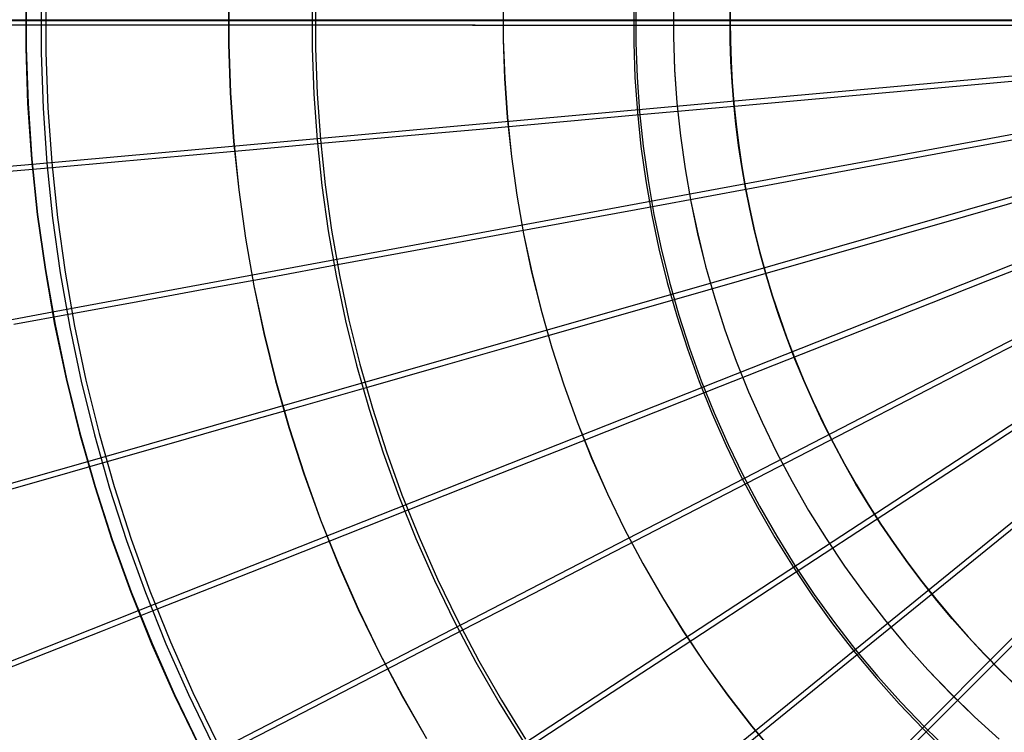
# Model space of a CAD drawing. Header units: millimetres. Extents: x 20498 to 21098, y 1199 to 1799.
# Tile 34 of 110: x 20612 to 20725, y 1417 to 1499. Entities that reach past the tile are written whole.
import ezdxf

# ---------------------------------------------------------------- set-up
doc = ezdxf.new("R2010")
doc.units = ezdxf.units.MM
doc.layers.add('Rico Pouf Ferm Living', color=7, linetype='Continuous', true_color=0x000000)

msp = doc.modelspace()

# ---------------------------------------------------------------- linework, layer by layer
at = {"layer": 'Rico Pouf Ferm Living'}
for p, q in [((20612.25, 1502.52, 53.14), (20612.25, 1496.08, 53.13)), ((20612.29, 1502.51, 55.14), (20612.29, 1496.08, 55.12)), ((20614.03, 1501.88, 399.54), (20614.03, 1495.49, 399.53)), ((20614.59, 1501.87, 397.64), (20614.59, 1495.51, 397.63)), ((20635.69, 1502.11, 52.72), (20635.69, 1496.49, 52.71)), ((20635.71, 1502.11, 54.72), (20635.71, 1496.48, 54.71)), ((20645.37, 1501.32, 408.35), (20645.37, 1496.02, 408.34)), ((20645.75, 1501.31, 406.39), (20645.75, 1496.03, 406.38)), ((20667.43, 1501.56, 52.49), (20667.43, 1497.04, 52.48)), ((20667.44, 1501.56, 54.49), (20667.44, 1497.04, 54.48)), ((20687.11, 1501.22, 54.44), (20687.11, 1497.38, 54.43)), ((20687.11, 1501.22, 52.44), (20687.11, 1497.38, 52.43)), ((20693.64, 1499.23, 10.72), (20693.67, 1501.59, 10.72)), ((20693.68, 1501.59, 33.58), (20693.65, 1499.23, 33.58)), ((20693.65, 1499.23, 22.15), (20693.67, 1501.59, 22.15)), ((20682.51, 1500.66, 415.29), (20682.51, 1496.65, 415.28)), ((20682.77, 1500.66, 413.31), (20682.77, 1496.66, 413.3)), ((20569.67, 1499.22, 65.07), (21031.45, 1499.22, 65.36)), ((21016.88, 1499.23, 0.13), (20584.18, 1499.23, -0.13)), ((20693.64, 1499.23, 10.72), (20584.18, 1499.23, 10.65)), ((20584.18, 1499.23, 10.65), (21016.88, 1499.23, 10.91)), ((20587.74, 1499.3, 54.11), (20612.22, 1499.3, 53.13)), ((20587.85, 1499.3, 56.11), (20612.27, 1499.3, 55.13)), ((20614, 1498.69, 399.54), (20607.1, 1498.69, 397.05)), ((20614.57, 1498.69, 397.63), (20607.72, 1498.69, 395.16)), ((20612.22, 1499.3, 53.13), (20797.67, 1499.3, 52.68)), ((20612.27, 1499.3, 55.13), (20797.27, 1499.3, 54.68)), ((20613.02, 1482.64, 55.1), (20797.27, 1499.26, 54.68)), ((20621.77, 1498.68, 402.07), (20614, 1498.69, 399.54)), ((20622.28, 1498.69, 400.15), (20614.57, 1498.69, 397.63)), ((20615.36, 1465.56, 55.07), (20797.28, 1499.22, 54.68)), ((20619.42, 1448.28, 55.04), (20797.29, 1499.19, 54.68)), ((20629.59, 1498.68, 404.37), (20621.77, 1498.68, 402.07)), ((20630.05, 1498.68, 402.44), (20622.28, 1498.69, 400.15)), ((20625.28, 1431.05, 55.01), (20797.3, 1499.15, 54.68)), ((20637.45, 1498.67, 406.45), (20629.59, 1498.68, 404.37)), ((20637.87, 1498.68, 404.51), (20630.05, 1498.68, 402.44)), ((20632.98, 1414.14, 54.98), (20797.32, 1499.11, 54.68)), ((20645.35, 1498.67, 408.35), (20637.45, 1498.67, 406.45)), ((20645.73, 1498.67, 406.39), (20637.87, 1498.68, 404.51)), ((20642.49, 1397.84, 54.96), (20797.34, 1499.08, 54.68)), ((20654.57, 1498.67, 410.34), (20645.35, 1498.67, 408.35)), ((20654.92, 1498.67, 408.37), (20645.73, 1498.67, 406.39)), ((20653.73, 1382.43, 54.94), (20797.36, 1499.04, 54.68)), ((20663.88, 1498.66, 412.14), (20654.57, 1498.67, 410.34)), ((20664.19, 1498.67, 410.17), (20654.92, 1498.67, 408.37)), ((20682.49, 1498.66, 415.28), (20663.88, 1498.66, 412.14)), ((20682.75, 1498.66, 413.31), (20664.19, 1498.67, 410.17)), ((20666.57, 1368.19, 54.92), (20797.39, 1499.01, 54.68)), ((20694.35, 1498.66, 417.01), (20682.49, 1498.66, 415.28)), ((20694.58, 1498.66, 415.03), (20682.75, 1498.66, 413.31)), ((20693.67, 1496.87, 10.72), (20693.64, 1499.23, 10.72)), ((20693.65, 1499.23, 33.58), (20693.64, 1499.23, 10.72)), ((20693.65, 1499.23, 33.58), (20693.68, 1496.87, 33.58)), ((20693.67, 1496.87, 22.15), (20693.65, 1499.23, 22.15)), ((20907.44, 1499.23, 33.71), (20693.65, 1499.23, 33.58)), ((20705.95, 1498.65, 418.48), (20694.35, 1498.66, 417.01)), ((20706.15, 1498.66, 416.5), (20694.58, 1498.66, 415.03)), ((20717.59, 1498.65, 419.72), (20705.95, 1498.65, 418.48)), ((20717.75, 1498.66, 417.73), (20706.15, 1498.66, 416.5)), ((20729.55, 1498.65, 420.75), (20717.59, 1498.65, 419.72)), ((20729.68, 1498.65, 418.75), (20717.75, 1498.66, 417.73)), ((20687.11, 1497.38, 54.43), (20687.24, 1493.54, 54.42)), ((20687.11, 1497.38, 52.43), (20687.24, 1493.55, 52.42)), ((20635.69, 1496.49, 52.71), (20635.89, 1490.87, 52.7)), ((20635.71, 1496.48, 54.71), (20635.91, 1490.87, 54.7)), ((20667.43, 1497.04, 52.48), (20667.59, 1492.52, 52.47)), ((20667.44, 1497.04, 54.48), (20667.6, 1492.52, 54.47)), ((20682.51, 1496.65, 415.28), (20682.65, 1492.65, 415.27)), ((20682.77, 1496.66, 413.3), (20682.91, 1492.67, 413.29)), ((20693.75, 1494.49, 10.72), (20693.67, 1496.87, 10.72)), ((20693.75, 1494.49, 22.15), (20693.67, 1496.87, 22.15)), ((20693.68, 1496.87, 33.58), (20693.76, 1494.49, 33.58)), ((20612.25, 1496.08, 53.13), (20612.47, 1489.65, 53.11)), ((20612.29, 1496.08, 55.12), (20612.52, 1489.65, 55.11)), ((20614.03, 1495.49, 399.53), (20614.25, 1489.11, 399.52)), ((20614.59, 1495.51, 397.63), (20614.81, 1489.15, 397.62)), ((20645.37, 1496.02, 408.34), (20645.55, 1490.73, 408.33)), ((20645.75, 1496.03, 406.38), (20645.94, 1490.75, 406.37)), ((20693.88, 1492.09, 10.72), (20693.75, 1494.49, 10.72)), ((20693.89, 1492.09, 22.15), (20693.75, 1494.49, 22.15)), ((20693.76, 1494.49, 33.58), (20693.89, 1492.09, 33.58)), ((20687.24, 1493.55, 52.42), (20687.51, 1489.72, 52.42)), ((20687.24, 1493.54, 54.42), (20687.51, 1489.71, 54.42)), ((20667.59, 1492.52, 52.47), (20667.9, 1488.01, 52.46)), ((20667.6, 1492.52, 54.47), (20667.91, 1488.01, 54.46)), ((20682.65, 1492.65, 415.27), (20682.93, 1488.65, 415.27)), ((20682.91, 1492.67, 413.29), (20683.19, 1488.68, 413.29)), ((20694.07, 1489.68, 10.72), (20693.88, 1492.09, 10.72)), ((20693.89, 1492.09, 33.58), (20694.08, 1489.67, 33.58)), ((20694.08, 1489.67, 22.15), (20693.89, 1492.09, 22.15)), ((20729.96, 1492.52, 418.74), (20718.07, 1491.45, 417.71)), ((20635.89, 1490.87, 52.7), (20636.28, 1485.26, 52.69)), ((20635.91, 1490.87, 54.7), (20636.3, 1485.26, 54.69)), ((20645.55, 1490.73, 408.33), (20645.92, 1485.45, 408.32)), ((20645.94, 1490.75, 406.37), (20646.3, 1485.48, 406.37)), ((20718.07, 1491.45, 417.71), (20706.52, 1490.41, 416.48)), ((20612.47, 1489.65, 53.11), (20612.92, 1483.22, 53.1)), ((20612.52, 1489.65, 55.11), (20612.96, 1483.22, 55.1)), ((20695, 1489.37, 415.01), (20683.22, 1488.31, 413.29)), ((20687.51, 1489.72, 52.42), (20687.9, 1485.9, 52.41)), ((20687.51, 1489.71, 54.42), (20687.91, 1485.9, 54.41)), ((20694.32, 1487.24, 10.72), (20694.07, 1489.68, 10.72)), ((20694.08, 1489.67, 33.58), (20694.33, 1487.24, 33.58)), ((20694.33, 1487.24, 22.15), (20694.08, 1489.67, 22.15)), ((20706.52, 1490.41, 416.48), (20695, 1489.37, 415.01)), ((20614.25, 1489.11, 399.52), (20614.69, 1482.74, 399.51)), ((20614.81, 1489.15, 397.62), (20615.26, 1482.8, 397.6)), ((20683.22, 1488.31, 413.29), (20664.73, 1486.65, 410.15)), ((20682.93, 1488.65, 415.27), (20683.34, 1484.67, 415.26)), ((20683.19, 1488.68, 413.29), (20683.6, 1484.7, 413.28)), ((20667.9, 1488.01, 52.46), (20668.37, 1483.51, 52.45)), ((20667.91, 1488.01, 54.46), (20668.38, 1483.51, 54.45)), ((20694.63, 1484.8, 10.72), (20694.32, 1487.24, 10.72)), ((20694.33, 1487.24, 33.58), (20694.64, 1484.8, 33.58)), ((20694.63, 1484.8, 22.15), (20694.33, 1487.24, 22.15)), ((20664.73, 1486.65, 410.15), (20655.49, 1485.82, 408.35)), ((20730.82, 1486.23, 418.73), (20719.09, 1484.07, 417.7)), ((20636.28, 1485.26, 52.69), (20636.86, 1479.66, 52.68)), ((20636.3, 1485.26, 54.69), (20636.88, 1479.66, 54.68)), ((20646.35, 1485, 406.36), (20638.52, 1484.3, 404.48)), ((20645.92, 1485.45, 408.32), (20646.47, 1480.18, 408.31)), ((20646.3, 1485.48, 406.37), (20646.85, 1480.23, 406.36)), ((20655.49, 1485.82, 408.35), (20646.35, 1485, 406.36)), ((20687.9, 1485.9, 52.41), (20688.44, 1482.1, 52.4)), ((20687.91, 1485.9, 54.41), (20688.44, 1482.09, 54.4)), ((20695, 1482.35, 10.72), (20694.63, 1484.8, 10.72)), ((20638.52, 1484.3, 404.48), (20630.73, 1483.6, 402.41)), ((20683.34, 1484.67, 415.26), (20683.9, 1480.7, 415.25)), ((20683.6, 1484.7, 413.28), (20684.16, 1480.74, 413.27)), ((20695, 1482.34, 22.15), (20694.63, 1484.8, 22.15)), ((20694.64, 1484.8, 33.58), (20695.01, 1482.34, 33.58)), ((20719.09, 1484.07, 417.7), (20707.68, 1481.96, 416.47)), ((20588.7, 1480.44, 56.08), (20613.02, 1482.64, 55.1)), ((20612.92, 1483.22, 53.1), (20613.59, 1476.82, 53.09)), ((20612.96, 1483.22, 55.1), (20613.63, 1476.82, 55.09)), ((20614.69, 1482.74, 399.51), (20615.36, 1476.39, 399.5)), ((20615.26, 1482.8, 397.6), (20615.92, 1476.47, 397.59)), ((20622.99, 1482.9, 400.12), (20615.31, 1482.22, 397.6)), ((20630.73, 1483.6, 402.41), (20622.99, 1482.9, 400.12)), ((20668.37, 1483.51, 52.45), (20669, 1479.03, 52.45)), ((20668.38, 1483.51, 54.45), (20669.01, 1479.03, 54.45)), ((20615.31, 1482.22, 397.6), (20608.49, 1481.6, 395.13)), ((20688.44, 1482.1, 52.4), (20689.1, 1478.32, 52.4)), ((20688.44, 1482.09, 54.4), (20689.1, 1478.31, 54.4)), ((20695.42, 1479.88, 10.72), (20695, 1482.35, 10.72)), ((20695.43, 1479.88, 22.15), (20695, 1482.34, 22.15)), ((20695.01, 1482.34, 33.58), (20695.44, 1479.88, 33.58)), ((20707.68, 1481.96, 416.47), (20696.31, 1479.85, 415)), ((20683.9, 1480.7, 415.25), (20684.59, 1476.75, 415.25)), ((20684.16, 1480.74, 413.27), (20684.85, 1476.81, 413.27)), ((20636.86, 1479.66, 52.68), (20637.64, 1474.09, 52.67)), ((20636.88, 1479.66, 54.68), (20637.66, 1474.09, 54.67)), ((20646.47, 1480.18, 408.31), (20647.2, 1474.93, 408.3)), ((20646.85, 1480.23, 406.36), (20647.58, 1475, 406.35)), ((20696.31, 1479.85, 415), (20684.68, 1477.71, 413.27)), ((20695.91, 1477.41, 10.72), (20695.42, 1479.88, 10.72)), ((20695.92, 1477.41, 22.15), (20695.43, 1479.88, 22.15)), ((20695.44, 1479.88, 33.58), (20695.93, 1477.41, 33.58)), ((20732.31, 1479.87, 418.72), (20720.85, 1476.59, 417.69)), ((20669, 1479.03, 52.45), (20669.78, 1474.58, 52.44)), ((20669.01, 1479.03, 54.45), (20669.79, 1474.58, 54.44)), ((20689.1, 1478.32, 52.4), (20689.89, 1474.56, 52.39)), ((20689.1, 1478.31, 54.4), (20689.9, 1474.56, 54.39)), ((20684.68, 1477.71, 413.27), (20666.42, 1474.33, 410.13)), ((20696.47, 1474.93, 10.72), (20695.91, 1477.41, 10.72)), ((20696.47, 1474.93, 22.15), (20695.92, 1477.41, 22.15)), ((20695.93, 1477.41, 33.58), (20696.48, 1474.93, 33.58)), ((20613.59, 1476.82, 53.09), (20614.48, 1470.45, 53.08)), ((20613.63, 1476.82, 55.09), (20614.52, 1470.45, 55.08)), ((20615.36, 1476.39, 399.5), (20616.24, 1470.07, 399.49)), ((20615.92, 1476.47, 397.59), (20616.8, 1470.16, 397.58)), ((20684.59, 1476.75, 415.25), (20685.42, 1472.83, 415.24)), ((20684.85, 1476.81, 413.27), (20685.67, 1472.89, 413.26)), ((20720.85, 1476.59, 417.69), (20709.69, 1473.4, 416.45)), ((20647.2, 1474.93, 408.3), (20648.12, 1469.72, 408.29)), ((20647.58, 1475, 406.35), (20648.5, 1469.79, 406.34)), ((20669.78, 1474.58, 52.44), (20670.71, 1470.16, 52.43)), ((20669.79, 1474.58, 54.44), (20670.72, 1470.15, 54.43)), ((20697.08, 1472.45, 10.72), (20696.47, 1474.93, 10.72)), ((20697.09, 1472.45, 22.15), (20696.47, 1474.93, 22.15)), ((20696.48, 1474.93, 33.58), (20697.1, 1472.45, 33.58)), ((20637.64, 1474.09, 52.67), (20638.61, 1468.56, 52.66)), ((20637.66, 1474.09, 54.67), (20638.63, 1468.56, 54.66)), ((20666.42, 1474.33, 410.13), (20657.3, 1472.65, 408.33)), ((20689.89, 1474.56, 52.39), (20690.82, 1470.83, 52.38)), ((20689.9, 1474.56, 54.39), (20690.82, 1470.83, 54.38)), ((20734.47, 1473.53, 418.71), (20723.38, 1469.14, 417.68)), ((20657.3, 1472.65, 408.33), (20648.27, 1470.98, 406.34)), ((20685.42, 1472.83, 415.24), (20686.38, 1468.94, 415.23)), ((20685.67, 1472.89, 413.26), (20686.64, 1469.01, 413.25)), ((20697.77, 1469.97, 10.72), (20697.08, 1472.45, 10.72)), ((20697.77, 1469.97, 22.15), (20697.09, 1472.45, 22.15)), ((20697.1, 1472.45, 33.58), (20697.78, 1469.97, 33.58)), ((20709.69, 1473.4, 416.45), (20698.57, 1470.22, 414.98)), ((20614.48, 1470.45, 53.08), (20615.59, 1464.11, 53.07)), ((20614.52, 1470.45, 55.08), (20615.64, 1464.11, 55.07)), ((20616.24, 1470.07, 399.49), (20617.34, 1463.78, 399.48)), ((20616.8, 1470.16, 397.58), (20617.9, 1463.89, 397.57)), ((20648.27, 1470.98, 406.34), (20640.54, 1469.55, 404.45)), ((20670.71, 1470.16, 52.43), (20671.8, 1465.77, 52.42)), ((20670.72, 1470.15, 54.43), (20671.81, 1465.77, 54.42)), ((20698.57, 1470.22, 414.98), (20687.2, 1466.97, 413.25)), ((20690.82, 1470.83, 54.38), (20691.87, 1467.14, 54.38)), ((20690.82, 1470.83, 52.38), (20691.87, 1467.14, 52.38)), ((20640.54, 1469.55, 404.45), (20632.85, 1468.14, 402.38)), ((20648.12, 1469.72, 408.29), (20649.21, 1464.53, 408.28)), ((20648.5, 1469.79, 406.34), (20649.59, 1464.62, 406.33)), ((20686.38, 1468.94, 415.23), (20687.48, 1465.09, 415.23)), ((20686.64, 1469.01, 413.25), (20687.73, 1465.17, 413.25)), ((20698.51, 1467.49, 10.72), (20697.77, 1469.97, 10.72)), ((20698.52, 1467.49, 22.15), (20697.77, 1469.97, 22.15)), ((20697.78, 1469.97, 33.58), (20698.52, 1467.49, 33.59)), ((20723.38, 1469.14, 417.68), (20712.59, 1464.87, 416.44)), ((20632.85, 1468.14, 402.38), (20625.21, 1466.73, 400.1)), ((20638.61, 1468.56, 52.66), (20639.77, 1463.05, 52.65)), ((20638.63, 1468.56, 54.66), (20639.8, 1463.05, 54.65)), ((20625.21, 1466.73, 400.1), (20617.63, 1465.33, 397.57)), ((20687.2, 1466.97, 413.25), (20669.35, 1461.87, 410.11)), ((20691.87, 1467.14, 54.38), (20693.05, 1463.49, 54.37)), ((20691.87, 1467.14, 52.38), (20693.05, 1463.49, 52.37)), ((20699.32, 1465.02, 10.72), (20698.51, 1467.49, 10.72)), ((20698.52, 1467.49, 33.59), (20699.34, 1465.02, 33.59)), ((20699.33, 1465.02, 22.16), (20698.52, 1467.49, 22.15)), ((20591.35, 1461.11, 56.04), (20615.36, 1465.56, 55.07)), ((20671.8, 1465.77, 52.42), (20673.04, 1461.42, 52.42)), ((20671.81, 1465.77, 54.42), (20673.05, 1461.42, 54.42)), ((20617.63, 1465.33, 397.57), (20610.89, 1464.09, 395.1)), ((20649.21, 1464.53, 408.28), (20650.49, 1459.39, 408.28)), ((20649.59, 1464.62, 406.33), (20650.86, 1459.5, 406.32)), ((20687.48, 1465.09, 415.23), (20688.71, 1461.28, 415.22)), ((20687.73, 1465.17, 413.25), (20688.96, 1461.36, 413.24)), ((20700.2, 1462.55, 10.73), (20699.32, 1465.02, 10.72)), ((20700.21, 1462.55, 22.16), (20699.33, 1465.02, 22.16)), ((20699.34, 1465.02, 33.59), (20700.21, 1462.55, 33.59)), ((20712.59, 1464.87, 416.44), (20701.84, 1460.62, 414.96)), ((20615.59, 1464.11, 53.07), (20616.92, 1457.81, 53.06)), ((20615.64, 1464.11, 55.07), (20616.97, 1457.81, 55.06)), ((20617.34, 1463.78, 399.48), (20618.66, 1457.54, 399.47)), ((20617.9, 1463.89, 397.57), (20619.21, 1457.67, 397.56)), ((20693.05, 1463.49, 54.37), (20694.36, 1459.88, 54.37)), ((20693.05, 1463.49, 52.37), (20694.35, 1459.88, 52.37)), ((20639.77, 1463.05, 52.65), (20641.13, 1457.6, 52.64)), ((20639.8, 1463.05, 54.65), (20641.15, 1457.6, 54.64)), ((20701.14, 1460.09, 10.73), (20700.2, 1462.55, 10.73)), ((20700.21, 1462.55, 33.59), (20701.16, 1460.09, 33.59)), ((20701.15, 1460.09, 22.16), (20700.21, 1462.55, 22.16)), ((20669.35, 1461.87, 410.11), (20660.44, 1459.32, 408.3)), ((20673.04, 1461.42, 52.42), (20674.43, 1457.12, 52.41)), ((20673.05, 1461.42, 54.42), (20674.44, 1457.12, 54.41)), ((20688.71, 1461.28, 415.22), (20690.07, 1457.51, 415.21)), ((20688.96, 1461.36, 413.24), (20690.32, 1457.61, 413.23)), ((20726.71, 1461.83, 417.66), (20716.4, 1456.5, 416.42)), ((20701.84, 1460.62, 414.96), (20690.84, 1456.27, 413.23)), ((20694.35, 1459.88, 52.37), (20695.79, 1456.32, 52.36)), ((20694.36, 1459.88, 54.37), (20695.79, 1456.32, 54.36)), ((20702.15, 1457.64, 10.73), (20701.14, 1460.09, 10.73)), ((20702.16, 1457.64, 22.16), (20701.15, 1460.09, 22.16)), ((20701.16, 1460.09, 33.59), (20702.17, 1457.64, 33.59)), ((20650.49, 1459.39, 408.28), (20651.94, 1454.3, 408.27)), ((20650.86, 1459.5, 406.32), (20652.31, 1454.42, 406.31)), ((20660.44, 1459.32, 408.3), (20651.6, 1456.8, 406.32)), ((20616.92, 1457.81, 53.06), (20618.47, 1451.56, 53.05)), ((20616.97, 1457.81, 55.06), (20618.51, 1451.57, 55.05)), ((20618.66, 1457.54, 399.47), (20620.2, 1451.34, 399.45)), ((20619.21, 1457.67, 397.56), (20620.75, 1451.49, 397.55)), ((20641.13, 1457.6, 52.64), (20642.67, 1452.19, 52.63)), ((20641.15, 1457.6, 54.64), (20642.69, 1452.19, 54.63)), ((20690.07, 1457.51, 415.21), (20691.57, 1453.79, 415.21)), ((20690.32, 1457.61, 413.23), (20691.81, 1453.9, 413.23)), ((20703.23, 1455.21, 10.73), (20702.15, 1457.64, 10.73)), ((20703.24, 1455.21, 22.16), (20702.16, 1457.64, 22.16)), ((20702.17, 1457.64, 33.59), (20703.24, 1455.21, 33.59)), ((20651.6, 1456.8, 406.32), (20644.05, 1454.64, 404.43)), ((20674.43, 1457.12, 52.41), (20675.97, 1452.86, 52.4)), ((20674.44, 1457.12, 54.41), (20675.98, 1452.86, 54.4)), ((20716.4, 1456.5, 416.42), (20706.13, 1451.19, 414.95)), ((20690.84, 1456.27, 413.23), (20673.58, 1449.44, 410.09)), ((20695.79, 1456.32, 54.36), (20697.34, 1452.81, 54.35)), ((20695.79, 1456.32, 52.36), (20697.34, 1452.81, 52.35)), ((20644.05, 1454.64, 404.43), (20636.53, 1452.49, 402.35)), ((20651.94, 1454.3, 408.27), (20653.57, 1449.26, 408.26)), ((20652.31, 1454.42, 406.31), (20653.93, 1449.39, 406.3)), ((20704.37, 1452.79, 10.73), (20703.23, 1455.21, 10.73)), ((20703.24, 1455.21, 33.59), (20704.39, 1452.79, 33.59)), ((20704.38, 1452.79, 22.16), (20703.24, 1455.21, 22.16)), ((20730.82, 1454.78, 417.65), (20721.11, 1448.44, 416.41)), ((20691.57, 1453.79, 415.21), (20693.19, 1450.12, 415.2)), ((20691.81, 1453.9, 413.23), (20693.43, 1450.24, 413.22)), ((20636.53, 1452.49, 402.35), (20629.06, 1450.36, 400.07)), ((20642.67, 1452.19, 52.63), (20644.4, 1446.84, 52.62)), ((20642.69, 1452.19, 54.63), (20644.42, 1446.84, 54.62)), ((20675.97, 1452.86, 52.4), (20677.65, 1448.67, 52.39)), ((20675.98, 1452.86, 54.4), (20677.66, 1448.67, 54.39)), ((20697.34, 1452.81, 54.35), (20699.02, 1449.35, 54.35)), ((20697.34, 1452.81, 52.35), (20699.01, 1449.35, 52.35)), ((20705.58, 1450.39, 10.73), (20704.37, 1452.79, 10.73)), ((20705.59, 1450.39, 22.16), (20704.38, 1452.79, 22.16)), ((20704.39, 1452.79, 33.59), (20705.59, 1450.39, 33.59)), ((20618.47, 1451.56, 53.05), (20620.23, 1445.37, 53.04)), ((20618.51, 1451.57, 55.05), (20620.28, 1445.38, 55.04)), ((20620.2, 1451.34, 399.45), (20621.95, 1445.2, 399.44)), ((20620.75, 1451.49, 397.55), (20622.49, 1445.37, 397.54)), ((20706.13, 1451.19, 414.95), (20695.62, 1445.76, 413.21)), ((20629.06, 1450.36, 400.07), (20621.64, 1448.24, 397.54)), ((20693.19, 1450.12, 415.2), (20694.94, 1446.52, 415.2)), ((20693.43, 1450.24, 413.22), (20695.17, 1446.64, 413.22)), ((20706.85, 1448.02, 10.73), (20705.58, 1450.39, 10.73)), ((20705.59, 1450.39, 33.59), (20706.87, 1448.01, 33.59)), ((20706.86, 1448.01, 22.16), (20705.59, 1450.39, 22.16)), ((20653.57, 1449.26, 408.26), (20655.37, 1444.28, 408.25)), ((20653.93, 1449.39, 406.3), (20655.73, 1444.42, 406.29)), ((20673.58, 1449.44, 410.09), (20664.96, 1446.03, 408.28)), ((20677.65, 1448.67, 52.39), (20679.48, 1444.53, 52.39)), ((20677.66, 1448.67, 54.39), (20679.49, 1444.53, 54.39)), ((20699.01, 1449.35, 52.35), (20700.81, 1445.96, 52.34)), ((20699.02, 1449.35, 54.35), (20700.81, 1445.96, 54.34)), ((20721.11, 1448.44, 416.41), (20711.43, 1442.11, 414.93)), ((20595.95, 1441.56, 56.01), (20619.42, 1448.28, 55.04)), ((20621.64, 1448.24, 397.54), (20615.06, 1446.36, 395.07)), ((20708.19, 1445.66, 10.73), (20706.85, 1448.02, 10.73)), ((20708.2, 1445.66, 22.16), (20706.86, 1448.01, 22.16)), ((20706.87, 1448.01, 33.59), (20708.21, 1445.66, 33.59)), ((20615.06, 1446.36, 395.07), (20608.5, 1444.49, 392.38)), ((20644.4, 1446.84, 52.62), (20646.31, 1441.55, 52.61)), ((20644.42, 1446.84, 54.62), (20646.33, 1441.55, 54.61)), ((20694.94, 1446.52, 415.2), (20696.81, 1442.98, 415.19)), ((20695.17, 1446.64, 413.22), (20697.04, 1443.11, 413.21)), ((20620.23, 1445.37, 53.04), (20622.21, 1439.24, 53.03)), ((20620.28, 1445.38, 55.04), (20622.26, 1439.25, 55.03)), ((20621.95, 1445.2, 399.44), (20623.91, 1439.13, 399.43)), ((20622.49, 1445.37, 397.54), (20624.45, 1439.31, 397.53)), ((20664.96, 1446.03, 408.28), (20656.42, 1442.65, 406.29)), ((20695.62, 1445.76, 413.21), (20679.13, 1437.25, 410.07)), ((20700.81, 1445.96, 54.34), (20702.72, 1442.63, 54.34)), ((20700.81, 1445.96, 52.34), (20702.72, 1442.63, 52.34)), ((20709.6, 1443.34, 10.73), (20708.19, 1445.66, 10.73)), ((20709.6, 1443.34, 22.16), (20708.2, 1445.66, 22.16)), ((20708.21, 1445.66, 33.59), (20709.61, 1443.34, 33.59)), ((20655.37, 1444.28, 408.25), (20657.34, 1439.36, 408.24)), ((20655.73, 1444.42, 406.29), (20657.7, 1439.52, 406.29)), ((20679.48, 1444.53, 52.39), (20681.46, 1440.46, 52.38)), ((20679.49, 1444.53, 54.39), (20681.46, 1440.46, 54.38)), ((20696.81, 1442.98, 415.19), (20698.8, 1439.5, 415.18)), ((20697.04, 1443.11, 413.21), (20699.03, 1439.64, 413.2)), ((20711.06, 1441.04, 10.73), (20709.6, 1443.34, 10.73)), ((20711.07, 1441.04, 22.17), (20709.6, 1443.34, 22.16)), ((20709.61, 1443.34, 33.59), (20711.08, 1441.04, 33.6)), ((20656.42, 1442.65, 406.29), (20649.11, 1439.76, 404.4)), ((20711.43, 1442.11, 414.93), (20701.53, 1435.64, 413.2)), ((20702.72, 1442.63, 54.34), (20704.74, 1439.37, 54.33)), ((20702.72, 1442.63, 52.34), (20704.74, 1439.37, 52.33)), ((20646.31, 1441.55, 52.61), (20648.41, 1436.33, 52.6)), ((20646.33, 1441.55, 54.61), (20648.43, 1436.33, 54.6)), ((20681.46, 1440.46, 54.38), (20683.58, 1436.47, 54.37)), ((20681.46, 1440.46, 52.38), (20683.57, 1436.47, 52.37)), ((20712.59, 1438.78, 10.74), (20711.06, 1441.04, 10.73)), ((20712.6, 1438.78, 22.17), (20711.07, 1441.04, 22.17)), ((20711.08, 1441.04, 33.6), (20712.61, 1438.78, 33.6)), ((20726.68, 1440.81, 416.4), (20717.7, 1433.52, 414.92)), ((20624.45, 1439.31, 397.53), (20626.61, 1433.33, 397.52)), ((20649.11, 1439.76, 404.4), (20641.84, 1436.89, 402.33)), ((20657.34, 1439.36, 408.24), (20659.49, 1434.52, 408.23)), ((20657.7, 1439.52, 406.29), (20659.84, 1434.69, 406.28)), ((20698.8, 1439.5, 415.18), (20700.92, 1436.1, 415.18)), ((20699.03, 1439.64, 413.2), (20701.14, 1436.24, 413.2)), ((20704.74, 1439.37, 54.33), (20706.88, 1436.18, 54.33)), ((20704.74, 1439.37, 52.33), (20706.88, 1436.18, 52.33)), ((20622.21, 1439.24, 53.03), (20624.4, 1433.19, 53.02)), ((20622.26, 1439.25, 55.03), (20624.45, 1433.2, 55.02)), ((20623.91, 1439.13, 399.43), (20626.08, 1433.12, 399.42)), ((20714.18, 1436.55, 10.74), (20712.59, 1438.78, 10.74)), ((20714.19, 1436.55, 22.17), (20712.6, 1438.78, 22.17)), ((20712.61, 1438.78, 33.6), (20714.2, 1436.55, 33.6)), ((20679.13, 1437.25, 410.07), (20670.89, 1432.99, 408.26)), ((20641.84, 1436.89, 402.33), (20634.61, 1434.04, 400.04)), ((20648.41, 1436.33, 52.6), (20650.68, 1431.19, 52.6)), ((20648.43, 1436.33, 54.6), (20650.7, 1431.19, 54.6)), ((20683.57, 1436.47, 52.37), (20685.82, 1432.54, 52.37)), ((20683.58, 1436.47, 54.37), (20685.82, 1432.54, 54.37)), ((20700.92, 1436.1, 415.18), (20703.15, 1432.77, 415.17)), ((20701.14, 1436.24, 413.2), (20703.36, 1432.92, 413.19)), ((20706.88, 1436.18, 54.33), (20709.12, 1433.06, 54.32)), ((20706.88, 1436.18, 52.33), (20709.12, 1433.07, 52.32)), ((20715.84, 1434.36, 10.74), (20714.18, 1436.55, 10.74)), ((20715.84, 1434.36, 22.17), (20714.19, 1436.55, 22.17)), ((20714.2, 1436.55, 33.6), (20715.85, 1434.36, 33.6)), ((20701.53, 1435.64, 413.2), (20685.99, 1425.49, 410.05)), ((20634.61, 1434.04, 400.04), (20627.44, 1431.2, 397.52)), ((20659.49, 1434.52, 408.23), (20661.8, 1429.76, 408.23)), ((20659.84, 1434.69, 406.28), (20662.14, 1429.93, 406.27)), ((20717.55, 1432.21, 10.74), (20715.84, 1434.36, 10.74)), ((20717.55, 1432.21, 22.17), (20715.84, 1434.36, 22.17)), ((20715.85, 1434.36, 33.6), (20717.56, 1432.21, 33.6)), ((20733.03, 1433.76, 416.39), (20724.85, 1425.58, 414.91)), ((20624.4, 1433.19, 53.02), (20626.8, 1427.21, 53.01)), ((20624.45, 1433.2, 55.02), (20626.85, 1427.23, 55.01)), ((20626.08, 1433.12, 399.42), (20628.46, 1427.2, 399.41)), ((20626.61, 1433.33, 397.52), (20628.98, 1427.42, 397.51)), ((20670.89, 1432.99, 408.26), (20662.73, 1428.77, 406.27)), ((20685.82, 1432.54, 54.37), (20688.21, 1428.7, 54.36)), ((20685.82, 1432.54, 52.37), (20688.2, 1428.7, 52.36)), ((20703.15, 1432.77, 415.17), (20705.49, 1429.52, 415.17)), ((20703.36, 1432.92, 413.19), (20705.7, 1429.68, 413.19)), ((20717.7, 1433.52, 414.92), (20708.51, 1426.07, 413.18)), ((20709.12, 1433.07, 52.32), (20711.47, 1430.03, 52.32)), ((20709.12, 1433.06, 54.32), (20711.48, 1430.03, 54.32)), ((20719.31, 1430.1, 10.74), (20717.55, 1432.21, 10.74)), ((20719.32, 1430.1, 22.17), (20717.55, 1432.21, 22.17)), ((20717.56, 1432.21, 33.6), (20719.33, 1430.1, 33.6)), ((20602.58, 1422.06, 55.98), (20625.28, 1431.05, 55.01)), ((20627.44, 1431.2, 397.52), (20621.07, 1428.68, 395.04)), ((20650.68, 1431.19, 52.6), (20653.13, 1426.13, 52.59)), ((20650.7, 1431.19, 54.6), (20653.15, 1426.13, 54.59)), ((20661.8, 1429.76, 408.23), (20664.27, 1425.07, 408.22)), ((20662.14, 1429.93, 406.27), (20664.61, 1425.26, 406.26)), ((20705.49, 1429.52, 415.17), (20707.94, 1426.35, 415.16)), ((20705.7, 1429.68, 413.19), (20708.15, 1426.52, 413.18)), ((20711.47, 1430.03, 52.32), (20713.93, 1427.08, 52.31)), ((20711.48, 1430.03, 54.32), (20713.93, 1427.08, 54.31)), ((20721.14, 1428.03, 10.74), (20719.31, 1430.1, 10.74)), ((20721.14, 1428.03, 22.17), (20719.32, 1430.1, 22.17)), ((20719.33, 1430.1, 33.6), (20721.15, 1428.03, 33.6)), ((20621.07, 1428.68, 395.04), (20614.73, 1426.18, 392.35)), ((20662.73, 1428.77, 406.27), (20655.75, 1425.17, 404.38)), ((20688.2, 1428.7, 52.36), (20690.72, 1424.94, 52.36)), ((20688.21, 1428.7, 54.36), (20690.72, 1424.95, 54.36)), ((20723.02, 1426.01, 10.74), (20721.14, 1428.03, 10.74)), ((20723.02, 1426.01, 22.17), (20721.14, 1428.03, 22.17)), ((20721.15, 1428.03, 33.6), (20723.03, 1426.01, 33.6)), ((20626.8, 1427.21, 53.01), (20629.41, 1421.33, 53)), ((20626.85, 1427.23, 55.01), (20629.45, 1421.34, 55)), ((20628.46, 1427.2, 399.41), (20631.05, 1421.36, 399.4)), ((20628.98, 1427.42, 397.51), (20631.56, 1421.6, 397.5)), ((20713.93, 1427.08, 54.31), (20716.49, 1424.22, 54.31)), ((20713.93, 1427.08, 52.31), (20716.49, 1424.22, 52.31)), ((20614.73, 1426.18, 392.35), (20608.46, 1423.7, 389.43)), ((20653.13, 1426.13, 52.59), (20655.76, 1421.15, 52.58)), ((20653.15, 1426.13, 54.59), (20655.78, 1421.16, 54.58)), ((20708.51, 1426.07, 413.18), (20694.1, 1414.38, 410.03)), ((20707.94, 1426.35, 415.16), (20710.51, 1423.27, 415.16)), ((20708.15, 1426.52, 413.18), (20710.71, 1423.45, 413.18)), ((20724.95, 1424.04, 10.74), (20723.02, 1426.01, 10.74)), ((20724.95, 1424.04, 22.18), (20723.02, 1426.01, 22.17)), ((20723.03, 1426.01, 33.6), (20724.96, 1424.04, 33.61)), ((20655.75, 1425.17, 404.38), (20648.81, 1421.58, 402.3)), ((20664.27, 1425.07, 408.22), (20666.91, 1420.48, 408.21)), ((20664.61, 1425.26, 406.26), (20667.23, 1420.68, 406.26)), ((20685.99, 1425.49, 410.05), (20678.23, 1420.42, 408.24)), ((20690.72, 1424.95, 54.36), (20693.37, 1421.28, 54.35)), ((20690.72, 1424.94, 52.36), (20693.36, 1421.28, 52.35)), ((20724.85, 1425.58, 414.91), (20716.49, 1417.22, 413.17)), ((20710.71, 1423.45, 413.18), (20713.37, 1420.46, 413.18)), ((20716.49, 1424.22, 54.31), (20719.14, 1421.44, 54.31)), ((20716.49, 1424.22, 52.31), (20719.14, 1421.45, 52.31)), ((20726.93, 1422.12, 10.75), (20724.95, 1424.04, 10.74)), ((20726.94, 1422.12, 22.18), (20724.95, 1424.04, 22.18)), ((20724.96, 1424.04, 33.61), (20726.94, 1422.12, 33.61)), ((20710.51, 1423.27, 415.16), (20713.18, 1420.28, 415.16)), ((20629.41, 1421.33, 53), (20632.22, 1415.53, 52.99)), ((20629.45, 1421.34, 55), (20632.26, 1415.55, 54.99)), ((20631.05, 1421.36, 399.4), (20633.83, 1415.62, 399.4)), ((20631.56, 1421.6, 397.5), (20634.33, 1415.88, 397.49)), ((20648.81, 1421.58, 402.3), (20641.9, 1418.02, 400.01)), ((20655.76, 1421.15, 52.58), (20658.56, 1416.27, 52.57)), ((20655.78, 1421.16, 54.58), (20658.58, 1416.28, 54.57)), ((20693.36, 1421.28, 52.35), (20696.13, 1417.7, 52.35)), ((20693.37, 1421.28, 54.35), (20696.14, 1417.71, 54.35)), ((20719.14, 1421.45, 52.31), (20721.89, 1418.77, 52.3)), ((20719.14, 1421.44, 54.31), (20721.89, 1418.77, 54.3)), ((20666.91, 1420.48, 408.21), (20669.7, 1415.98, 408.21)), ((20667.23, 1420.68, 406.26), (20670.02, 1416.19, 406.25)), ((20678.23, 1420.42, 408.24), (20670.54, 1415.39, 406.25)), ((20713.18, 1420.28, 415.16), (20715.95, 1417.39, 415.15)), ((20713.37, 1420.46, 413.18), (20716.14, 1417.58, 413.17)), ((20641.9, 1418.02, 400.01), (20635.05, 1414.48, 397.49)), ((20696.13, 1417.7, 52.35), (20699.03, 1414.23, 52.34)), ((20696.14, 1417.71, 54.35), (20699.03, 1414.23, 54.34)), ((20721.89, 1418.77, 54.3), (20724.73, 1416.18, 54.3)), ((20721.89, 1418.77, 52.3), (20724.73, 1416.19, 52.3)), ((20716.49, 1417.22, 413.17), (20703.36, 1404.11, 410.02)), ((20715.95, 1417.39, 415.15), (20718.82, 1414.59, 415.15)), ((20716.14, 1417.58, 413.17), (20719, 1414.79, 413.17))]:
    msp.add_line(p, q, dxfattribs=at)

doc.saveas('drawing.dxf')
